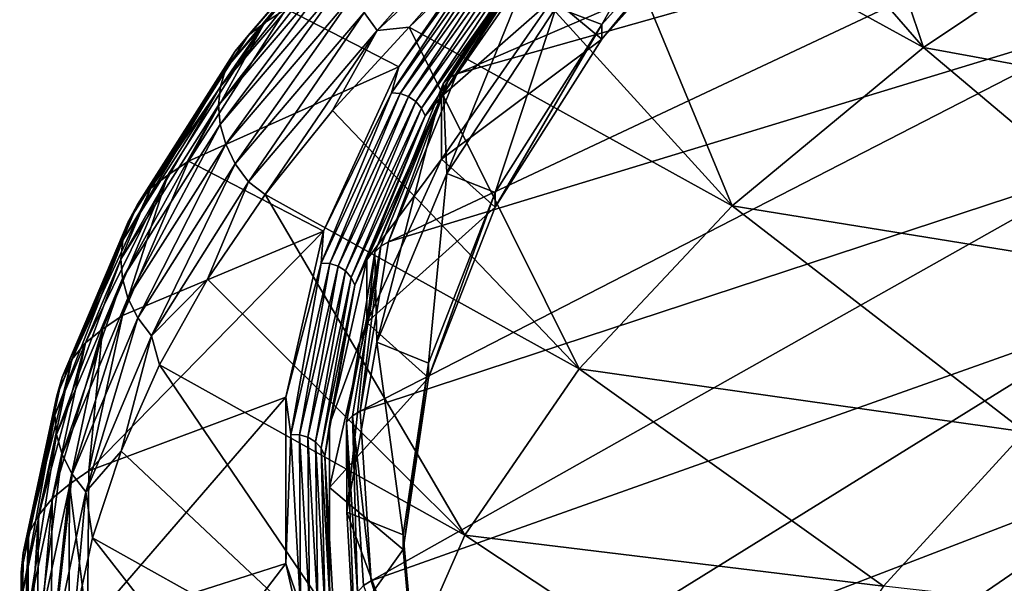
# Model space of a CAD drawing. Header units: metres. Extents: x -90 to 304, y -90 to 74.
# Tile 129 of 256: x 176.07 to 185.54, y 11.02 to 16.44. Entities that reach past the tile are written whole.
import ezdxf

# ---------------------------------------------------------------- set-up
doc = ezdxf.new("R2010")
doc.units = ezdxf.units.M
doc.layers.add('solid_21662050_350', color=7, linetype='CONTINUOUS')

msp = doc.modelspace()

# ---------------------------------------------------------------- linework, layer by layer
at = {"layer": 'solid_21662050_350'}
for points in [[(184.758469, 16.174976, 156.845627), (182.56517, 18.700752, 155.539795), (183.658737, 19.453339, 153.465378)], [(184.758469, 16.174976, 156.845627), (183.658737, 19.453339, 153.465378), (186.94902, 17.642338, 152.769867)], [(188.037994, 19.278536, 171.519745), (181.301254, 17.515148, 167.828232), (180.269745, 15.921563, 172.254578)], [(187.220688, 17.884741, 175.391159), (188.037994, 19.278536, 171.519745), (180.269745, 15.921563, 172.254578)], [(184.758469, 16.174976, 156.845627), (181.558929, 17.93539, 157.649918), (182.56517, 18.700752, 155.539795)], [(182.64772, 18.128256, 162.897095), (181.667236, 16.395658, 167.709579), (181.225235, 16.562834, 167.245224)], [(182.64772, 18.128256, 162.897095), (183.078644, 17.97863, 163.312698), (181.667236, 16.395658, 167.709579)], [(179.379349, 16.512188, 162.462631), (180.914108, 17.934965, 158.531311), (179.503464, 16.337896, 162.44278)], [(180.914108, 17.934965, 158.531311), (181.034042, 17.759359, 158.519638), (179.503464, 16.337896, 162.44278)], [(182.920914, 14.653033, 161.072983), (180.641281, 17.158159, 159.792816), (181.558929, 17.93539, 157.649918)], [(182.920914, 14.653033, 161.072983), (181.558929, 17.93539, 157.649918), (184.758469, 16.174976, 156.845627)], [(183.078644, 17.97863, 163.312698), (183.078644, 17.837498, 163.261887), (181.667236, 16.254519, 167.658783)], [(181.667236, 16.395658, 167.709579), (183.078644, 17.97863, 163.312698), (181.667236, 16.254519, 167.658783)], [(178.263535, 16.288792, 166.962662), (178.420868, 16.410921, 167.048523), (179.651917, 17.848059, 163.038712)], [(178.263535, 16.288792, 166.962662), (179.651917, 17.848059, 163.038712), (179.49913, 17.730677, 162.943466)], [(179.651917, 17.848059, 163.038712), (178.420868, 16.410921, 167.048523), (178.630844, 16.546495, 166.978088)], [(187.220688, 17.884741, 175.391159), (180.269745, 15.921563, 172.254578), (179.614655, 14.305282, 176.743973)], [(186.728683, 16.473524, 179.310974), (187.220688, 17.884741, 175.391159), (179.614655, 14.305282, 176.743973)], [(181.197922, 16.647062, 166.568451), (181.667236, 16.254519, 167.658783), (183.078644, 17.837498, 163.261887)], [(179.49913, 17.730677, 162.943466), (179.376831, 17.584671, 162.848465), (178.137573, 16.138508, 166.874985)], [(178.263535, 16.288792, 166.962662), (179.49913, 17.730677, 162.943466), (178.137573, 16.138508, 166.874985)], [(179.503464, 16.337896, 162.44278), (181.034042, 17.759359, 158.519638), (179.812729, 16.369513, 161.967056)], [(181.034042, 17.759359, 158.519638), (180.641281, 17.158159, 159.792816), (179.812729, 16.369513, 161.967056)], [(184.758469, 16.174976, 156.845627), (186.94902, 17.642338, 152.769867), (189.473663, 15.313245, 153.990356)], [(179.376831, 17.584671, 162.848465), (179.29097, 17.423281, 162.760529), (178.049149, 15.973576, 166.792007)], [(178.137573, 16.138508, 166.874985), (179.376831, 17.584671, 162.848465), (178.049149, 15.973576, 166.792007)], [(179.712021, 15.989444, 171.100296), (180.792648, 17.547209, 166.773422), (178.630844, 16.546495, 166.978088)], [(180.703354, 17.351236, 167.384705), (180.792648, 17.547209, 166.773422), (179.712021, 15.989444, 171.100296)], [(180.140182, 15.825134, 172.199005), (180.196793, 15.882148, 172.230453), (181.229248, 17.477631, 167.798828)], [(181.17363, 17.422131, 167.763168), (180.140182, 15.825134, 172.199005), (181.229248, 17.477631, 167.798828)], [(180.269745, 15.921563, 172.254578), (181.229248, 17.477631, 167.798828), (180.196793, 15.882148, 172.230453)], [(180.269745, 15.921563, 172.254578), (181.301254, 17.515148, 167.828232), (181.229248, 17.477631, 167.798828)], [(179.29097, 17.423281, 162.760529), (179.241348, 17.252922, 162.681931), (177.998032, 15.800463, 166.716003)], [(178.049149, 15.973576, 166.792007), (179.29097, 17.423281, 162.760529), (177.998032, 15.800463, 166.716003)], [(179.643494, 15.738317, 171.864761), (180.703354, 17.351236, 167.384705), (179.712021, 15.989444, 171.100296)], [(180.785355, 17.343033, 167.404831), (180.703354, 17.351236, 167.384705), (179.643494, 15.738317, 171.864761)], [(180.785355, 17.343033, 167.404831), (179.643494, 15.738317, 171.864761), (179.726959, 15.732345, 171.878693)], [(180.785355, 17.343033, 167.404831), (179.726959, 15.732345, 171.878693), (180.863831, 17.31284, 167.416046)], [(180.1745, 14.964087, 171.685913), (180.140182, 15.825134, 172.199005), (181.17363, 17.422131, 167.763168)], [(181.225235, 16.562834, 167.245224), (180.1745, 14.964087, 171.685913), (181.17363, 17.422131, 167.763168)], [(179.241348, 17.252922, 162.681931), (179.223846, 17.075445, 162.611877), (177.97998, 15.620939, 166.646469)], [(177.998032, 15.800463, 166.716003), (179.241348, 17.252922, 162.681931), (177.97998, 15.620939, 166.646469)], [(179.726959, 15.732345, 171.878693), (179.806839, 15.704285, 171.883972), (180.863831, 17.31284, 167.416046)], [(180.863831, 17.31284, 167.416046), (179.806839, 15.704285, 171.883972), (180.932526, 17.263069, 167.41745)], [(179.806839, 15.704285, 171.883972), (179.87674, 15.656383, 171.880203), (180.932526, 17.263069, 167.41745)], [(180.932526, 17.263069, 167.41745), (179.87674, 15.656383, 171.880203), (180.985916, 17.197701, 167.408951)], [(180.12471, 15.70365, 171.083023), (181.197922, 16.647062, 166.568451), (181.197922, 17.250746, 166.785797)], [(181.019745, 17.12196, 167.39119), (180.12471, 15.70365, 171.083023), (181.197922, 17.250746, 166.785797)], [(182.920914, 14.653033, 161.072983), (179.812729, 16.369513, 161.967056), (180.641281, 17.158159, 159.792816)], [(179.87674, 15.656383, 171.880203), (179.931091, 15.592465, 171.867645), (180.985916, 17.197701, 167.408951)], [(180.985916, 17.197701, 167.408951), (179.931091, 15.592465, 171.867645), (181.019745, 17.12196, 167.39119)], [(177.97998, 15.620939, 166.646469), (179.223846, 17.075445, 162.611877), (177.995163, 15.435885, 166.583786)], [(179.223846, 17.075445, 162.611877), (179.238632, 16.89172, 162.550735), (177.995163, 15.435885, 166.583786)], [(179.931091, 15.592465, 171.867645), (179.96553, 15.517647, 171.847351), (181.019745, 17.12196, 167.39119)], [(181.019745, 17.12196, 167.39119), (179.96553, 15.517647, 171.847351), (180.12471, 15.70365, 171.083023)], [(177.995163, 15.435885, 166.583786), (179.238632, 16.89172, 162.550735), (178.04805, 15.245524, 166.529205)], [(179.238632, 16.89172, 162.550735), (179.290009, 16.701862, 162.500076), (178.04805, 15.245524, 166.529205)], [(178.04805, 15.245524, 166.529205), (179.290009, 16.701862, 162.500076), (178.139999, 15.056257, 166.485413)], [(179.290009, 16.701862, 162.500076), (179.379349, 16.512188, 162.462631), (178.139999, 15.056257, 166.485413)], [(180.12471, 15.70365, 171.083023), (180.124725, 15.099972, 170.865662), (181.197922, 16.647062, 166.568451)], [(181.197922, 16.647062, 166.568451), (180.124725, 15.099972, 170.865662), (181.667236, 16.254519, 167.658783)], [(179.712021, 15.989444, 171.100296), (178.630844, 16.546495, 166.978088), (177.689194, 15.081618, 171.068329)], [(178.420868, 16.410921, 167.048523), (177.689194, 15.081618, 171.068329), (178.630844, 16.546495, 166.978088)], [(178.139999, 15.056257, 166.485413), (179.379349, 16.512188, 162.462631), (178.267776, 14.883353, 166.457031)], [(179.379349, 16.512188, 162.462631), (179.503464, 16.337896, 162.44278), (178.267776, 14.883353, 166.457031)], [(181.225235, 16.562834, 167.245224), (180.638809, 14.779181, 172.199509), (180.1745, 14.964087, 171.685913)], [(181.225235, 16.562834, 167.245224), (181.667236, 16.395658, 167.709579), (180.638809, 14.779181, 172.199509)], [(177.328949, 14.821242, 171.053513), (177.490158, 14.948281, 171.129654), (178.420868, 16.410921, 167.048523)], [(177.328949, 14.821242, 171.053513), (178.420868, 16.410921, 167.048523), (178.263535, 16.288792, 166.962662)], [(178.420868, 16.410921, 167.048523), (177.490158, 14.948281, 171.129654), (177.689194, 15.081618, 171.068329)], [(186.728683, 16.473524, 179.310974), (179.614655, 14.305282, 176.743973), (179.340103, 12.676491, 181.268112)], [(186.565018, 15.053582, 183.255005), (186.728683, 16.473524, 179.310974), (179.340103, 12.676491, 181.268112)], [(181.667236, 16.395658, 167.709579), (181.667236, 16.254519, 167.658783), (180.638809, 14.638044, 172.148712)], [(180.638809, 14.779181, 172.199509), (181.667236, 16.395658, 167.709579), (180.638809, 14.638044, 172.148712)], [(178.267776, 14.883353, 166.457031), (179.503464, 16.337896, 162.44278), (178.426804, 14.761995, 166.398666)], [(179.503464, 16.337896, 162.44278), (179.074112, 15.570312, 164.170334), (178.426804, 14.761995, 166.398666)], [(179.503464, 16.337896, 162.44278), (179.812729, 16.369513, 161.967056), (179.074112, 15.570312, 164.170334)], [(181.448105, 13.086235, 165.424927), (179.074112, 15.570312, 164.170334), (179.812729, 16.369513, 161.967056)], [(181.448105, 13.086235, 165.424927), (179.812729, 16.369513, 161.967056), (182.920914, 14.653033, 161.072983)], [(178.263535, 16.288792, 166.962662), (178.137573, 16.138508, 166.874985), (177.199875, 14.666539, 170.97345)], [(177.328949, 14.821242, 171.053513), (178.263535, 16.288792, 166.962662), (177.199875, 14.666539, 170.97345)], [(180.124725, 15.099972, 170.865662), (180.638809, 14.638044, 172.148712), (181.667236, 16.254519, 167.658783)], [(178.137573, 16.138508, 166.874985), (178.049149, 15.973576, 166.792007), (177.109253, 14.497951, 170.895615)], [(177.199875, 14.666539, 170.97345), (178.137573, 16.138508, 166.874985), (177.109253, 14.497951, 170.895615)], [(182.920914, 14.653033, 161.072983), (184.758469, 16.174976, 156.845627), (187.437057, 13.921807, 157.855225)], [(184.758469, 16.174976, 156.845627), (189.473663, 15.313245, 153.990356), (187.437057, 13.921807, 157.855225)], [(178.049149, 15.973576, 166.792007), (177.998032, 15.800463, 166.716003), (177.05687, 14.321999, 170.822311)], [(177.109253, 14.497951, 170.895615), (178.049149, 15.973576, 166.792007), (177.05687, 14.321999, 170.822311)], [(178.988037, 14.408153, 175.492493), (179.712021, 15.989444, 171.100296), (177.689194, 15.081618, 171.068329)], [(179.643494, 15.738317, 171.864761), (179.712021, 15.989444, 171.100296), (178.988037, 14.408153, 175.492493)], [(179.614655, 14.305282, 176.743973), (180.269745, 15.921563, 172.254578), (180.196793, 15.882148, 172.230453)], [(179.483948, 14.205387, 176.698029), (179.541199, 14.263951, 176.725159), (180.196793, 15.882148, 172.230453)], [(180.140182, 15.825134, 172.199005), (179.483948, 14.205387, 176.698029), (180.196793, 15.882148, 172.230453)], [(179.502121, 13.342076, 176.191223), (179.483948, 14.205387, 176.698029), (180.140182, 15.825134, 172.199005)], [(180.1745, 14.964087, 171.685913), (179.502121, 13.342076, 176.191223), (180.140182, 15.825134, 172.199005)], [(179.614655, 14.305282, 176.743973), (180.196793, 15.882148, 172.230453), (179.541199, 14.263951, 176.725159)], [(177.998032, 15.800463, 166.716003), (177.97998, 15.620939, 166.646469), (177.038345, 14.14037, 170.753342)], [(177.05687, 14.321999, 170.822311), (177.998032, 15.800463, 166.716003), (177.038345, 14.14037, 170.753342)], [(178.965332, 14.101969, 176.409897), (179.643494, 15.738317, 171.864761), (178.988037, 14.408153, 175.492493)], [(179.726959, 15.732345, 171.878693), (179.643494, 15.738317, 171.864761), (178.965332, 14.101969, 176.409897)], [(179.726959, 15.732345, 171.878693), (178.965332, 14.101969, 176.409897), (179.049744, 14.098259, 176.417542)], [(179.726959, 15.732345, 171.878693), (179.049744, 14.098259, 176.417542), (179.806839, 15.704285, 171.883972)], [(179.049744, 14.098259, 176.417542), (179.130524, 14.072365, 176.416809), (179.806839, 15.704285, 171.883972)], [(179.806839, 15.704285, 171.883972), (179.130524, 14.072365, 176.416809), (179.87674, 15.656383, 171.880203)], [(179.130524, 14.072365, 176.416809), (179.201218, 14.026358, 176.407761), (179.87674, 15.656383, 171.880203)], [(179.87674, 15.656383, 171.880203), (179.201218, 14.026358, 176.407761), (179.931091, 15.592465, 171.867645)], [(179.405701, 14.133192, 175.445145), (180.124725, 15.099972, 170.865662), (180.12471, 15.70365, 171.083023)], [(179.96553, 15.517647, 171.847351), (179.405701, 14.133192, 175.445145), (180.12471, 15.70365, 171.083023)], [(177.038345, 14.14037, 170.753342), (177.97998, 15.620939, 166.646469), (177.053879, 13.953958, 170.689041)], [(177.97998, 15.620939, 166.646469), (177.995163, 15.435885, 166.583786), (177.053879, 13.953958, 170.689041)], [(181.448105, 13.086235, 165.424927), (178.426804, 14.761995, 166.398666), (179.074112, 15.570312, 164.170334)], [(179.201218, 14.026358, 176.407761), (179.256165, 13.963915, 176.391129), (179.931091, 15.592465, 171.867645)], [(179.931091, 15.592465, 171.867645), (179.256165, 13.963915, 176.391129), (179.96553, 15.517647, 171.847351)], [(179.256165, 13.963915, 176.391129), (179.291, 13.890029, 176.368225), (179.96553, 15.517647, 171.847351)], [(179.96553, 15.517647, 171.847351), (179.291, 13.890029, 176.368225), (179.405701, 14.133192, 175.445145)], [(177.053879, 13.953958, 170.689041), (177.995163, 15.435885, 166.583786), (177.108017, 13.76309, 170.630402)], [(177.995163, 15.435885, 166.583786), (178.04805, 15.245524, 166.529205), (177.108017, 13.76309, 170.630402)], [(177.108017, 13.76309, 170.630402), (178.04805, 15.245524, 166.529205), (177.202209, 13.574266, 170.580048)], [(178.04805, 15.245524, 166.529205), (178.139999, 15.056257, 166.485413), (177.202209, 13.574266, 170.580048)], [(178.988037, 14.408153, 175.492493), (177.689194, 15.081618, 171.068329), (177.054825, 13.59805, 175.210922)], [(177.490158, 14.948281, 171.129654), (177.054825, 13.59805, 175.210922), (177.689194, 15.081618, 171.068329)], [(180.124725, 15.099972, 170.865662), (179.405701, 13.529504, 175.227798), (180.638809, 14.638044, 172.148712)], [(179.405701, 14.133192, 175.445145), (179.405701, 13.529504, 175.227798), (180.124725, 15.099972, 170.865662)], [(177.202209, 13.574266, 170.580048), (178.139999, 15.056257, 166.485413), (177.333084, 13.402815, 170.542847)], [(178.139999, 15.056257, 166.485413), (178.267776, 14.883353, 166.457031), (177.333084, 13.402815, 170.542847)], [(186.565018, 15.053582, 183.255005), (179.340103, 12.676491, 181.268112), (179.447845, 11.045456, 185.798492)], [(186.730698, 13.633667, 187.198975), (186.565018, 15.053582, 183.255005), (179.447845, 11.045456, 185.798492)], [(176.700012, 13.335184, 175.196091), (176.86438, 13.467275, 175.262177), (177.490158, 14.948281, 171.129654)], [(176.700012, 13.335184, 175.196091), (177.490158, 14.948281, 171.129654), (177.328949, 14.821242, 171.053513)], [(177.490158, 14.948281, 171.129654), (176.86438, 13.467275, 175.262177), (177.054825, 13.59805, 175.210922)], [(177.333084, 13.402815, 170.542847), (178.267776, 14.883353, 166.457031), (177.871719, 13.945735, 168.648849)], [(178.267776, 14.883353, 166.457031), (178.426804, 14.761995, 166.398666), (177.871719, 13.945735, 168.648849)], [(180.1745, 14.964087, 171.685913), (180.000107, 13.13981, 176.753036), (179.502121, 13.342076, 176.191223)], [(180.1745, 14.964087, 171.685913), (180.638809, 14.779181, 172.199509), (180.000107, 13.13981, 176.753036)], [(177.328949, 14.821242, 171.053513), (177.199875, 14.666539, 170.97345), (176.568405, 13.175937, 175.123886)], [(176.700012, 13.335184, 175.196091), (177.328949, 14.821242, 171.053513), (176.568405, 13.175937, 175.123886)], [(180.638809, 14.779181, 172.199509), (180.638809, 14.638044, 172.148712), (180.000092, 12.998668, 176.702255)], [(180.000107, 13.13981, 176.753036), (180.638809, 14.779181, 172.199509), (180.000092, 12.998668, 176.702255)], [(180.349457, 11.484594, 169.873657), (177.871719, 13.945735, 168.648849), (178.426804, 14.761995, 166.398666)], [(180.349457, 11.484594, 169.873657), (178.426804, 14.761995, 166.398666), (181.448105, 13.086235, 165.424927)], [(177.199875, 14.666539, 170.97345), (177.109253, 14.497951, 170.895615), (176.475998, 13.003592, 175.051361)], [(176.568405, 13.175937, 175.123886), (177.199875, 14.666539, 170.97345), (176.475998, 13.003592, 175.051361)], [(179.405701, 13.529504, 175.227798), (180.000092, 12.998668, 176.702255), (180.638809, 14.638044, 172.148712)], [(181.448105, 13.086235, 165.424927), (182.920914, 14.653033, 161.072983), (185.733749, 12.479892, 161.860306)], [(182.920914, 14.653033, 161.072983), (187.437057, 13.921807, 157.855225), (185.733749, 12.479892, 161.860306)], [(177.109253, 14.497951, 170.895615), (177.05687, 14.321999, 170.822311), (176.422546, 12.824731, 174.980865)], [(176.475998, 13.003592, 175.051361), (177.109253, 14.497951, 170.895615), (176.422546, 12.824731, 174.980865)], [(178.988037, 14.408153, 175.492493), (177.054825, 13.59805, 175.210922), (176.730942, 12.103161, 179.385315)], [(178.624954, 12.812691, 179.924057), (178.988037, 14.408153, 175.492493), (176.730942, 12.103161, 179.385315)], [(178.965332, 14.101969, 176.409897), (178.988037, 14.408153, 175.492493), (178.624954, 12.812691, 179.924057)], [(177.05687, 14.321999, 170.822311), (177.038345, 14.14037, 170.753342), (176.403641, 12.640949, 174.912476)], [(176.422546, 12.824731, 174.980865), (177.05687, 14.321999, 170.822311), (176.403641, 12.640949, 174.912476)], [(179.340103, 12.676491, 181.268112), (179.614655, 14.305282, 176.743973), (179.541199, 14.263951, 176.725159)], [(179.209076, 12.573133, 181.231781), (179.266602, 12.633238, 181.254639), (179.541199, 14.263951, 176.725159)], [(179.483948, 14.205387, 176.698029), (179.209076, 12.573133, 181.231781), (179.541199, 14.263951, 176.725159)], [(179.340103, 12.676491, 181.268112), (179.541199, 14.263951, 176.725159), (179.266602, 12.633238, 181.254639)], [(176.403641, 12.640949, 174.912476), (177.038345, 14.14037, 170.753342), (176.419449, 12.453152, 174.846527)], [(177.038345, 14.14037, 170.753342), (177.053879, 13.953958, 170.689041), (176.419449, 12.453152, 174.846527)], [(179.04512, 12.548659, 179.846344), (179.405701, 13.529504, 175.227798), (179.405701, 14.133192, 175.445145)], [(179.291, 13.890029, 176.368225), (179.04512, 12.548659, 179.846344), (179.405701, 14.133192, 175.445145)], [(179.212387, 11.707119, 180.732498), (179.209076, 12.573133, 181.231781), (179.483948, 14.205387, 176.698029)], [(179.502121, 13.342076, 176.191223), (179.212387, 11.707119, 180.732498), (179.483948, 14.205387, 176.698029)], [(178.673187, 12.45254, 180.991348), (178.965332, 14.101969, 176.409897), (178.624954, 12.812691, 179.924057)], [(179.049744, 14.098259, 176.417542), (178.965332, 14.101969, 176.409897), (178.673187, 12.45254, 180.991348)], [(179.049744, 14.098259, 176.417542), (178.673187, 12.45254, 180.991348), (178.757996, 12.451112, 180.992661)], [(179.049744, 14.098259, 176.417542), (178.757996, 12.451112, 180.992661), (179.130524, 14.072365, 176.416809)], [(178.757996, 12.451112, 180.992661), (178.839172, 12.427402, 180.98587), (179.130524, 14.072365, 176.416809)], [(179.130524, 14.072365, 176.416809), (178.839172, 12.427402, 180.98587), (179.201218, 14.026358, 176.407761)], [(178.839172, 12.427402, 180.98587), (178.910202, 12.383305, 180.971512), (179.201218, 14.026358, 176.407761)], [(179.201218, 14.026358, 176.407761), (178.910202, 12.383305, 180.971512), (179.256165, 13.963915, 176.391129)], [(176.419449, 12.453152, 174.846527), (177.053879, 13.953958, 170.689041), (176.474609, 12.261783, 174.783722)], [(177.053879, 13.953958, 170.689041), (177.108017, 13.76309, 170.630402), (176.474609, 12.261783, 174.783722)], [(177.333084, 13.402815, 170.542847), (177.871719, 13.945735, 168.648849), (177.409653, 13.122659, 170.91774)], [(180.349457, 11.484594, 169.873657), (177.409653, 13.122659, 170.91774), (177.871719, 13.945735, 168.648849)], [(178.910202, 12.383305, 180.971512), (178.965424, 12.322347, 180.95076), (179.256165, 13.963915, 176.391129)], [(179.256165, 13.963915, 176.391129), (178.965424, 12.322347, 180.95076), (179.291, 13.890029, 176.368225)], [(178.965424, 12.322347, 180.95076), (179.000412, 12.249402, 180.925247), (179.291, 13.890029, 176.368225)], [(179.291, 13.890029, 176.368225), (179.000412, 12.249402, 180.925247), (179.04512, 12.548659, 179.846344)], [(176.474609, 12.261783, 174.783722), (177.108017, 13.76309, 170.630402), (176.570602, 12.073432, 174.726593)], [(177.108017, 13.76309, 170.630402), (177.202209, 13.574266, 170.580048), (176.570602, 12.073432, 174.726593)], [(176.570602, 12.073432, 174.726593), (177.202209, 13.574266, 170.580048), (176.703995, 11.903497, 174.680298)], [(177.202209, 13.574266, 170.580048), (177.333084, 13.402815, 170.542847), (176.703995, 11.903497, 174.680298)], [(176.86438, 13.467275, 175.262177), (176.730942, 12.103161, 179.385315), (177.054825, 13.59805, 175.210922)], [(186.730698, 13.633667, 187.198975), (179.447845, 11.045456, 185.798492), (179.937195, 9.422456, 190.306549)], [(187.224701, 12.222529, 191.118561), (186.730698, 13.633667, 187.198975), (179.937195, 9.422456, 190.306549)], [(176.379852, 11.837864, 179.370178), (176.5466, 11.975127, 179.425934), (176.86438, 13.467275, 175.262177)], [(176.379852, 11.837864, 179.370178), (176.86438, 13.467275, 175.262177), (176.700012, 13.335184, 175.196091)], [(176.86438, 13.467275, 175.262177), (176.5466, 11.975127, 179.425934), (176.730942, 12.103161, 179.385315)], [(179.405701, 13.529504, 175.227798), (179.04512, 11.944989, 179.628967), (180.000092, 12.998668, 176.702255)], [(179.04512, 12.548659, 179.846344), (179.04512, 11.944989, 179.628967), (179.405701, 13.529504, 175.227798)], [(176.703995, 11.903497, 174.680298), (177.333084, 13.402815, 170.542847), (177.041336, 12.294055, 173.201797)], [(177.333084, 13.402815, 170.542847), (177.409653, 13.122659, 170.91774), (177.041336, 12.294055, 173.201797)], [(176.700012, 13.335184, 175.196091), (176.568405, 13.175937, 175.123886), (176.246307, 11.673967, 179.306061)], [(176.379852, 11.837864, 179.370178), (176.700012, 13.335184, 175.196091), (176.246307, 11.673967, 179.306061)], [(179.502121, 13.342076, 176.191223), (179.755295, 11.488283, 181.340332), (179.212387, 11.707119, 180.732498)], [(179.502121, 13.342076, 176.191223), (180.000107, 13.13981, 176.753036), (179.755295, 11.488283, 181.340332)], [(176.568405, 13.175937, 175.123886), (176.475998, 13.003592, 175.051361), (176.152527, 11.497787, 179.238998)], [(176.246307, 11.673967, 179.306061), (176.568405, 13.175937, 175.123886), (176.152527, 11.497787, 179.238998)], [(179.631989, 9.858345, 174.390747), (177.041336, 12.294055, 173.201797), (177.409653, 13.122659, 170.91774)], [(179.631989, 9.858345, 174.390747), (177.409653, 13.122659, 170.91774), (180.349457, 11.484594, 169.873657)], [(180.000107, 13.13981, 176.753036), (180.000092, 12.998668, 176.702255), (179.755295, 11.347155, 181.289505)], [(179.755295, 11.488283, 181.340332), (180.000107, 13.13981, 176.753036), (179.755295, 11.347155, 181.289505)], [(180.349457, 11.484594, 169.873657), (181.448105, 13.086235, 165.424927), (184.374527, 10.996639, 165.980194)], [(181.448105, 13.086235, 165.424927), (185.733749, 12.479892, 161.860306), (184.374527, 10.996639, 165.980194)], [(176.475998, 13.003592, 175.051361), (176.422546, 12.824731, 174.980865), (176.098282, 11.315955, 179.171387)], [(176.152527, 11.497787, 179.238998), (176.475998, 13.003592, 175.051361), (176.098282, 11.315955, 179.171387)], [(179.04512, 11.944989, 179.628967), (179.755295, 11.347155, 181.289505), (180.000092, 12.998668, 176.702255)], [(176.422546, 12.824731, 174.980865), (176.403641, 12.640949, 174.912476), (176.079071, 11.129981, 179.103607)], [(176.098282, 11.315955, 179.171387), (176.422546, 12.824731, 174.980865), (176.079071, 11.129981, 179.103607)], [(178.624954, 12.812691, 179.924057), (176.730942, 12.103161, 179.385315), (176.719131, 10.604369, 183.570786)], [(178.624954, 11.212496, 184.368774), (178.624954, 12.812691, 179.924057), (176.719131, 10.604369, 183.570786)], [(178.673187, 12.45254, 180.991348), (178.624954, 12.812691, 179.924057), (178.624954, 11.212496, 184.368774)], [(176.079071, 11.129981, 179.103607), (176.403641, 12.640949, 174.912476), (176.095078, 10.940783, 179.035995)], [(176.403641, 12.640949, 174.912476), (176.419449, 12.453152, 174.846527), (176.095078, 10.940783, 179.035995)], [(179.209076, 12.573133, 181.231781), (179.317291, 10.938631, 185.77179), (179.266602, 12.633238, 181.254639)], [(179.447845, 11.045456, 185.798492), (179.340103, 12.676491, 181.268112), (179.266602, 12.633238, 181.254639)], [(179.317291, 10.938631, 185.77179), (179.374725, 11.000285, 185.790344), (179.266602, 12.633238, 181.254639)], [(179.447845, 11.045456, 185.798492), (179.266602, 12.633238, 181.254639), (179.374725, 11.000285, 185.790344)], [(179.000412, 12.249402, 180.925247), (179.04512, 10.959426, 184.26062), (179.04512, 12.548659, 179.846344)], [(179.04512, 10.959426, 184.26062), (179.04512, 11.944989, 179.628967), (179.04512, 12.548659, 179.846344)], [(179.307114, 10.069547, 185.281021), (179.317291, 10.938631, 185.77179), (179.209076, 12.573133, 181.231781)], [(179.212387, 11.707119, 180.732498), (179.307114, 10.069547, 185.281021), (179.209076, 12.573133, 181.231781)], [(176.095078, 10.940783, 179.035995), (176.419449, 12.453152, 174.846527), (176.151001, 10.748916, 178.968918)], [(176.419449, 12.453152, 174.846527), (176.474609, 12.261783, 174.783722), (176.151001, 10.748916, 178.968918)], [(178.768906, 10.800465, 185.58017), (178.673187, 12.45254, 180.991348), (178.624954, 11.212496, 184.368774)], [(178.757996, 12.451112, 180.992661), (178.673187, 12.45254, 180.991348), (178.768906, 10.800465, 185.58017)], [(178.757996, 12.451112, 180.992661), (178.768906, 10.800465, 185.58017), (178.853592, 10.801321, 185.575134)], [(178.757996, 12.451112, 180.992661), (178.853592, 10.801321, 185.575134), (178.839172, 12.427402, 180.98587)], [(178.839172, 12.427402, 180.98587), (178.934631, 10.779797, 185.562271), (178.910202, 12.383305, 180.971512)], [(178.853592, 10.801321, 185.575134), (178.934631, 10.779797, 185.562271), (178.839172, 12.427402, 180.98587)], [(184.374527, 10.996639, 165.980194), (185.733749, 12.479892, 161.860306), (188.806046, 10.49753, 162.625351)], [(178.910202, 12.383305, 180.971512), (179.005554, 10.737614, 185.542603), (178.965424, 12.322347, 180.95076)], [(178.934631, 10.779797, 185.562271), (179.005554, 10.737614, 185.542603), (178.910202, 12.383305, 180.971512)], [(178.965424, 12.322347, 180.95076), (179.060684, 10.678144, 185.517715), (179.000412, 12.249402, 180.925247)], [(179.005554, 10.737614, 185.542603), (179.060684, 10.678144, 185.517715), (178.965424, 12.322347, 180.95076)], [(176.151001, 10.748916, 178.968918), (176.474609, 12.261783, 174.783722), (176.248352, 10.56107, 178.904846)], [(176.474609, 12.261783, 174.783722), (176.570602, 12.073432, 174.726593), (176.248352, 10.56107, 178.904846)], [(176.703995, 11.903497, 174.680298), (177.041336, 12.294055, 173.201797), (176.767319, 11.46117, 175.497604)], [(179.631989, 9.858345, 174.390747), (176.767319, 11.46117, 175.497604), (177.041336, 12.294055, 173.201797)], [(179.000412, 12.249402, 180.925247), (179.095627, 10.606142, 185.489578), (179.04512, 10.959426, 184.26062)], [(179.060684, 10.678144, 185.517715), (179.095627, 10.606142, 185.489578), (179.000412, 12.249402, 180.925247)], [(187.224701, 12.222529, 191.118561), (179.937195, 9.422456, 190.306549), (180.805054, 7.817718, 194.76387)], [(188.043976, 10.828868, 194.989609), (187.224701, 12.222529, 191.118561), (180.805054, 7.817718, 194.76387)], [(176.248352, 10.56107, 178.904846), (176.570602, 12.073432, 174.726593), (176.383652, 10.392707, 178.849213)], [(176.570602, 12.073432, 174.726593), (176.703995, 11.903497, 174.680298), (176.383652, 10.392707, 178.849213)], [(176.5466, 11.975127, 179.425934), (176.719131, 10.604369, 183.570786), (176.730942, 12.103161, 179.385315)], [(176.370071, 10.336588, 183.55542), (176.538452, 10.479121, 183.600632), (176.5466, 11.975127, 179.425934)], [(176.370071, 10.336588, 183.55542), (176.5466, 11.975127, 179.425934), (176.379852, 11.837864, 179.370178)], [(176.5466, 11.975127, 179.425934), (176.538452, 10.479121, 183.600632), (176.719131, 10.604369, 183.570786)], [(179.04512, 11.944989, 179.628967), (179.04512, 10.355721, 184.04332), (179.755295, 11.347155, 181.289505)], [(179.04512, 10.959426, 184.26062), (179.04512, 10.355721, 184.04332), (179.04512, 11.944989, 179.628967)], [(176.383652, 10.392707, 178.849213), (176.703995, 11.903497, 174.680298), (176.588043, 10.625265, 177.801651)], [(176.703995, 11.903497, 174.680298), (176.767319, 11.46117, 175.497604), (176.588043, 10.625265, 177.801651)], [(176.379852, 11.837864, 179.370178), (176.246307, 11.673967, 179.306061), (176.235245, 10.167959, 183.499557)], [(176.370071, 10.336588, 183.55542), (176.379852, 11.837864, 179.370178), (176.235245, 10.167959, 183.499557)], [(176.246307, 11.673967, 179.306061), (176.152527, 11.497787, 179.238998), (176.140549, 9.987876, 183.43811)], [(176.235245, 10.167959, 183.499557), (176.246307, 11.673967, 179.306061), (176.140549, 9.987876, 183.43811)], [(179.212387, 11.707119, 180.732498), (179.755295, 11.488283, 181.340332), (179.906021, 9.835496, 185.931122)], [(179.212387, 11.707119, 180.732498), (179.906021, 9.835496, 185.931122), (179.307114, 10.069547, 185.281021)], [(176.152527, 11.497787, 179.238998), (176.098282, 11.315955, 179.171387), (176.085754, 9.803029, 183.373459)], [(176.140549, 9.987876, 183.43811), (176.152527, 11.497787, 179.238998), (176.085754, 9.803029, 183.373459)], [(179.300278, 8.217879, 178.947311), (176.588043, 10.625265, 177.801651), (176.767319, 11.46117, 175.497604)], [(179.300278, 8.217879, 178.947311), (176.767319, 11.46117, 175.497604), (179.631989, 9.858345, 174.390747)], [(179.631989, 9.858345, 174.390747), (180.349457, 11.484594, 169.873657), (183.368011, 9.481456, 170.188782)], [(179.755295, 11.488283, 181.340332), (179.755295, 11.347155, 181.289505), (179.906021, 9.694364, 185.88031)], [(179.906021, 9.835496, 185.931122), (179.755295, 11.488283, 181.340332), (179.906021, 9.694364, 185.88031)], [(180.349457, 11.484594, 169.873657), (184.374527, 10.996639, 165.980194), (183.368011, 9.481456, 170.188782)], [(176.098282, 11.315955, 179.171387), (176.079071, 11.129981, 179.103607), (176.06633, 9.614835, 183.30632)], [(176.085754, 9.803029, 183.373459), (176.098282, 11.315955, 179.171387), (176.06633, 9.614835, 183.30632)], [(179.04512, 10.355721, 184.04332), (179.906021, 9.694364, 185.88031), (179.755295, 11.347155, 181.289505)], [(178.624954, 11.212496, 184.368774), (176.719131, 10.604369, 183.570786), (177.019455, 9.109075, 187.746674)], [(178.988007, 9.617034, 188.800339), (178.624954, 11.212496, 184.368774), (177.019455, 9.109075, 187.746674)], [(178.768906, 10.800465, 185.58017), (178.624954, 11.212496, 184.368774), (178.988007, 9.617034, 188.800339)], [(176.06633, 9.614835, 183.30632), (176.079071, 11.129981, 179.103607), (176.082443, 9.424222, 183.236984)], [(176.079071, 11.129981, 179.103607), (176.095078, 10.940783, 179.035995), (176.082443, 9.424222, 183.236984)], [(179.937195, 9.422456, 190.306549), (179.447845, 11.045456, 185.798492), (179.374725, 11.000285, 185.790344)]]:
    msp.add_3dface(points, dxfattribs=at)

doc.saveas('drawing.dxf')
